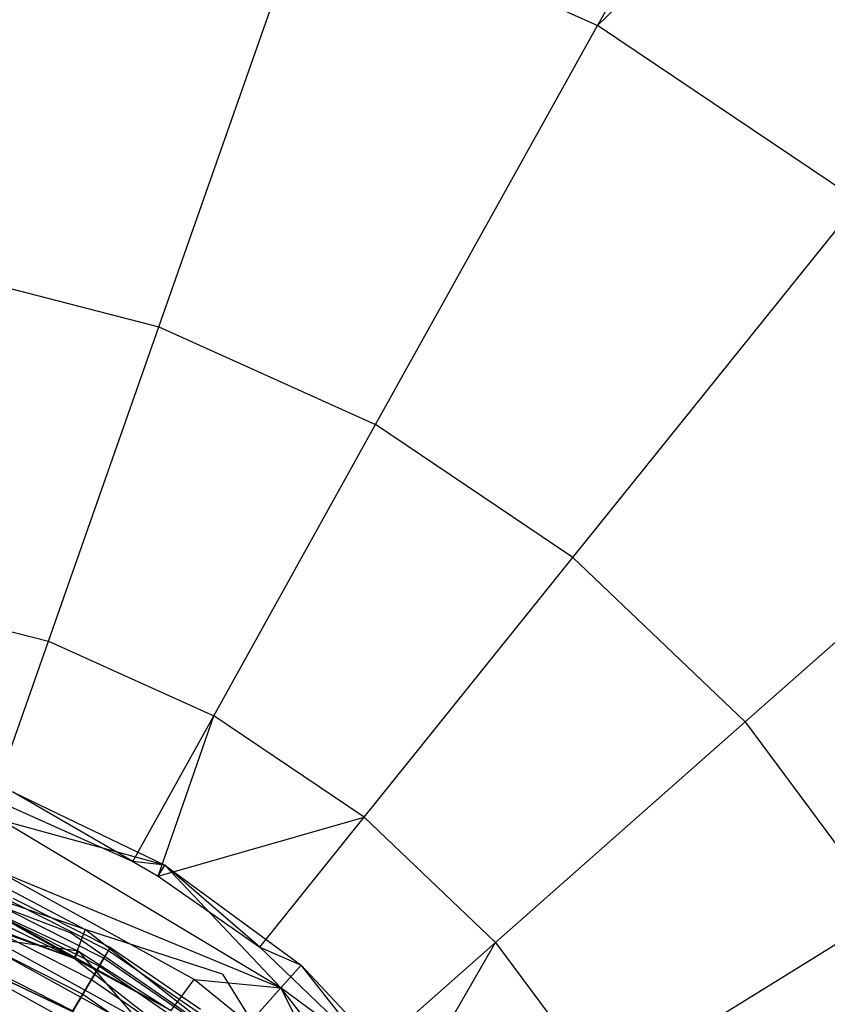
# Model space of a CAD drawing. Extents: x 5.4 to 34.8, y -14.7 to 14.7.
# Tile 179 of 251: x 21.3 to 24.3, y 2.4 to 6. Entities that reach past the tile are written whole.
import ezdxf

# ---------------------------------------------------------------- set-up
doc = ezdxf.new("R2010")
doc.units = 0
doc.header["$LTSCALE"] = 2.54
doc.layers.get('0').update_dxf_attribs({"color": 13, "linetype": 'CONTINUOUS'})

# ---------------------------------------------------------------- blocks, each defined once
blk = doc.blocks.new('BOHO_S_PM_7777_STL')
at = {"color": 0}
for p, q in [((23.9743, 6.9268, 21.4844), (23.467, 6.0146, 22.4925)), ((23.9743, 6.9268, 21.4844), (23.467, 6.0146, 22.4925)), ((23.467, 6.0146, 22.4925), (24.2436, 6.77, 21.4844)), ((23.467, 6.0146, 22.4925), (24.2436, 6.77, 21.4844)), ((21.8424, 4.8988, 23.9095), (22.4024, 6.4934, 22.4925)), ((21.8424, 4.8988, 23.9095), (22.4024, 6.4934, 22.4925)), ((22.4024, 6.4934, 22.4925), (23.467, 6.0146, 22.4925)), ((22.4024, 6.4934, 22.4925), (23.467, 6.0146, 22.4925)), ((22.6456, 4.5376, 23.9095), (23.467, 6.0146, 22.4925)), ((22.6456, 4.5376, 23.9095), (23.467, 6.0146, 22.4925)), ((24.4354, 5.3628, 22.4925), (23.467, 6.0146, 22.4925)), ((24.4354, 5.3628, 22.4925), (23.467, 6.0146, 22.4925)), ((23.3761, 4.0458, 23.9095), (24.4354, 5.3628, 22.4925)), ((23.3761, 4.0458, 23.9095), (24.4354, 5.3628, 22.4925)), ((20.9898, 5.1191, 23.9095), (21.8424, 4.8988, 23.9095)), ((20.9898, 5.1191, 23.9095), (21.8424, 4.8988, 23.9095)), ((21.4339, 3.7358, 24.9682), (21.8424, 4.8988, 23.9095)), ((21.4339, 3.7358, 24.9682), (21.8424, 4.8988, 23.9095)), ((21.8424, 4.8988, 23.9095), (22.6456, 4.5376, 23.9095)), ((21.8424, 4.8988, 23.9095), (22.6456, 4.5376, 23.9095)), ((25.2796, 4.5567, 22.4925), (24.0131, 3.4377, 23.9095)), ((25.2796, 4.5567, 22.4925), (24.0131, 3.4377, 23.9095)), ((22.0464, 3.4603, 24.9682), (22.6456, 4.5376, 23.9095)), ((22.0464, 3.4603, 24.9682), (22.6456, 4.5376, 23.9095)), ((23.3761, 4.0458, 23.9095), (22.6456, 4.5376, 23.9095)), ((23.3761, 4.0458, 23.9095), (22.6456, 4.5376, 23.9095)), ((22.6035, 3.0853, 24.9682), (23.3761, 4.0458, 23.9095)), ((22.6035, 3.0853, 24.9682), (23.3761, 4.0458, 23.9095)), ((24.0131, 3.4377, 23.9095), (23.3761, 4.0458, 23.9095)), ((24.0131, 3.4377, 23.9095), (23.3761, 4.0458, 23.9095)), ((20.7837, 3.9038, 24.9682), (21.4339, 3.7358, 24.9682)), ((20.7837, 3.9038, 24.9682), (21.4339, 3.7358, 24.9682)), ((21.2293, 3.153, 25.563), (21.4339, 3.7358, 24.9682)), ((21.2293, 3.153, 25.563), (21.4339, 3.7358, 24.9682)), ((21.4339, 3.7358, 24.9682), (22.0464, 3.4603, 24.9682)), ((21.4339, 3.7358, 24.9682), (22.0464, 3.4603, 24.9682)), ((21.7462, 2.9205, 25.563), (22.0464, 3.4603, 24.9682)), ((21.7462, 2.9205, 25.563), (22.0464, 3.4603, 24.9682)), ((21.8401, 2.8663, 25.563), (22.0464, 3.4603, 24.9682)), ((21.8401, 2.8663, 25.563), (22.0464, 3.4603, 24.9682)), ((22.6035, 3.0853, 24.9682), (22.0464, 3.4603, 24.9682)), ((22.6035, 3.0853, 24.9682), (22.0464, 3.4603, 24.9682)), ((24.0131, 3.4377, 23.9095), (23.0893, 2.6215, 24.9682)), ((24.0131, 3.4377, 23.9095), (23.0893, 2.6215, 24.9682)), ((24.0131, 3.4377, 23.9095), (24.5381, 2.7306, 23.9095)), ((24.0131, 3.4377, 23.9095), (24.5381, 2.7306, 23.9095)), ((21.7462, 2.9205, 25.563), (21.301, 3.1785, 25.6432)), ((21.301, 3.1785, 25.6432), (21.865, 2.9077, 25.6432)), ((21.7462, 2.9205, 25.563), (21.301, 3.1785, 25.6432)), ((21.301, 3.1785, 25.6432), (21.865, 2.9077, 25.6432)), ((21.2293, 3.153, 25.563), (21.7462, 2.9205, 25.563)), ((21.2293, 3.153, 25.563), (21.7462, 2.9205, 25.563)), ((20.7129, 3.1221, 25.4449), (21.5702, 2.6687, 25.4475)), ((22.2947, 2.4533, 25.8475), (21.2617, 3.0725, 25.8475)), ((21.865, 2.9077, 25.6432), (21.2617, 3.0725, 25.8475)), ((22.2947, 2.4533, 25.8475), (21.2617, 3.0725, 25.8475)), ((21.865, 2.9077, 25.6432), (21.2617, 3.0725, 25.8475)), ((21.8401, 2.8663, 25.563), (22.6035, 3.0853, 24.9682)), ((21.8401, 2.8663, 25.563), (22.6035, 3.0853, 24.9682)), ((22.2164, 2.604, 25.563), (22.6035, 3.0853, 24.9682)), ((22.2164, 2.604, 25.563), (22.6035, 3.0853, 24.9682)), ((23.0893, 2.6215, 24.9682), (22.6035, 3.0853, 24.9682)), ((23.0893, 2.6215, 24.9682), (22.6035, 3.0853, 24.9682)), ((21.5702, 2.6687, 25.4475), (20.6362, 2.9925, 25.4475)), ((20.6362, 2.9925, 25.4475), (21.5299, 2.5619, 25.6517)), ((20.6362, 2.9925, 25.4475), (21.5299, 2.5619, 25.6517)), ((21.5702, 2.6687, 25.4475), (20.6362, 2.9925, 25.4475)), ((21.7462, 2.9205, 25.563), (21.8401, 2.8663, 25.563)), ((21.865, 2.9077, 25.6432), (21.7462, 2.9205, 25.563)), ((21.7462, 2.9205, 25.563), (21.8401, 2.8663, 25.563)), ((21.865, 2.9077, 25.6432), (21.7462, 2.9205, 25.563)), ((21.5299, 2.5619, 25.6517), (20.675, 2.8853, 25.6758)), ((21.5299, 2.5619, 25.6517), (20.675, 2.8853, 25.6758)), ((21.5161, 2.6564, 21.4263), (20.8399, 2.9128, 21.4263)), ((21.5161, 2.6564, 21.4263), (20.8399, 2.9128, 21.4263)), ((21.5161, 2.6564, 21.2294), (20.8399, 2.9128, 21.2294)), ((21.5161, 2.6564, 21.2294), (20.8399, 2.9128, 21.2294)), ((21.9736, 2.4846, 25.8507), (21.2346, 2.8921, 25.8507)), ((21.2346, 2.8921, 25.8507), (22.2947, 2.4533, 25.8475)), ((21.2346, 2.8921, 25.8507), (22.2947, 2.4533, 25.8475)), ((21.9736, 2.4846, 25.8507), (21.2346, 2.8921, 25.8507)), ((21.8401, 2.8663, 25.563), (21.865, 2.9077, 25.6432)), ((21.8401, 2.8663, 25.563), (21.865, 2.9077, 25.6432)), ((22.2164, 2.604, 25.563), (21.865, 2.9077, 25.6432)), ((21.865, 2.9077, 25.6432), (22.3696, 2.5379, 25.6432)), ((22.2164, 2.604, 25.563), (21.865, 2.9077, 25.6432)), ((21.865, 2.9077, 25.6432), (22.3696, 2.5379, 25.6432)), ((21.865, 2.9077, 25.6432), (22.2947, 2.4533, 25.8475)), ((21.865, 2.9077, 25.6432), (22.2947, 2.4533, 25.8475)), ((21.5299, 2.5619, 25.6517), (20.6627, 2.8729, 25.6517)), ((21.5299, 2.5619, 25.6517), (20.6627, 2.8729, 25.6517)), ((21.8401, 2.8663, 25.563), (22.2164, 2.604, 25.563)), ((21.8401, 2.8663, 25.563), (22.2164, 2.604, 25.563)), ((21.2979, 2.7733, 16.4063), (21.657, 2.5918, 16.4063)), ((21.2979, 2.7733, 16.4063), (21.657, 2.5918, 16.4063)), ((21.3029, 2.785, 16.8047), (21.6635, 2.6027, 16.8047)), ((21.3029, 2.785, 16.8047), (21.6635, 2.6027, 16.8047)), ((21.1829, 2.7577, 25.704), (21.5451, 2.5895, 25.704)), ((21.5299, 2.5619, 25.6517), (21.1829, 2.7577, 25.704)), ((21.1829, 2.7577, 25.704), (21.5451, 2.5895, 25.704)), ((21.5299, 2.5619, 25.6517), (21.1829, 2.7577, 25.704)), ((21.1832, 2.7585, 26.1937), (21.8881, 2.3698, 26.1937)), ((21.1832, 2.7585, 26.1937), (21.8881, 2.3698, 26.1937)), ((21.2847, 2.742, 17.2516), (21.6398, 2.5626, 17.2516)), ((21.2847, 2.742, 17.2516), (21.6398, 2.5626, 17.2516)), ((21.2716, 2.7113, 16.0134), (21.6228, 2.5339, 16.0134)), ((21.2716, 2.7113, 16.0134), (21.6228, 2.5339, 16.0134)), ((24.5381, 2.7306, 23.9095), (23.4896, 2.0823, 24.9682)), ((24.5381, 2.7306, 23.9095), (23.4896, 2.0823, 24.9682)), ((21.1514, 2.6759, 26.5706), (21.8352, 2.2989, 26.5706)), ((21.1514, 2.6759, 26.5706), (21.8352, 2.2989, 26.5706)), ((21.5702, 2.6687, 25.4475), (21.5299, 2.5619, 25.6517)), ((21.5702, 2.6687, 25.4475), (21.5299, 2.5619, 25.6517)), ((22.0785, 2.5037, 25.4449), (21.5702, 2.6687, 25.4475)), ((22.3629, 2.0487, 25.4475), (21.5702, 2.6687, 25.4475)), ((22.3629, 2.0487, 25.4475), (21.5702, 2.6687, 25.4475)), ((21.1405, 2.6474, 25.9286), (21.8169, 2.2744, 25.9286)), ((21.5451, 2.5895, 25.704), (21.1405, 2.6474, 25.9286)), ((21.5451, 2.5895, 25.704), (21.1405, 2.6474, 25.9286)), ((21.1405, 2.6474, 25.9286), (21.8169, 2.2744, 25.9286)), ((21.2492, 2.6584, 17.6916), (21.5934, 2.4844, 17.6916)), ((21.2492, 2.6584, 17.6916), (21.5934, 2.4844, 17.6916)), ((22.1113, 2.2455, 21.4263), (21.5161, 2.6564, 21.4263)), ((21.5161, 2.6564, 21.4263), (21.5161, 2.6564, 21.2294)), ((22.1113, 2.2455, 21.4263), (21.5161, 2.6564, 21.4263)), ((22.1113, 2.2455, 21.2294), (21.5161, 2.6564, 21.2294)), ((21.5161, 2.6564, 21.4263), (21.5161, 2.6564, 21.2294)), ((22.1113, 2.2455, 21.2294), (21.5161, 2.6564, 21.2294)), ((21.2245, 2.6003, 15.6335), (21.5613, 2.4301, 15.6335)), ((21.2245, 2.6003, 15.6335), (21.5613, 2.4301, 15.6335)), ((21.5451, 2.5895, 25.704), (21.5299, 2.5619, 25.6517)), ((21.5451, 2.5895, 25.704), (21.5299, 2.5619, 25.6517)), ((21.5451, 2.5895, 25.704), (21.8169, 2.2744, 25.9286)), ((21.5451, 2.5895, 25.704), (21.8169, 2.2744, 25.9286)), ((21.5451, 2.5895, 25.704), (21.8876, 2.3692, 25.704)), ((21.5451, 2.5895, 25.704), (21.8876, 2.3692, 25.704)), ((21.657, 2.5918, 16.4063), (21.6228, 2.5339, 16.0134)), ((21.657, 2.5918, 16.4063), (21.6228, 2.5339, 16.0134)), ((21.6398, 2.5626, 17.2516), (21.6635, 2.6027, 16.8047)), ((21.6398, 2.5626, 17.2516), (21.6635, 2.6027, 16.8047)), ((21.6635, 2.6027, 16.8047), (21.657, 2.5918, 16.4063)), ((21.6635, 2.6027, 16.8047), (21.657, 2.5918, 16.4063)), ((21.657, 2.5918, 16.4063), (21.9888, 2.364, 16.4063)), ((21.657, 2.5918, 16.4063), (21.9888, 2.364, 16.4063)), ((21.6635, 2.6027, 16.8047), (21.9967, 2.374, 16.8047)), ((21.6635, 2.6027, 16.8047), (21.9967, 2.374, 16.8047)), ((22.2164, 2.604, 25.563), (22.6264, 2.2126, 25.563)), ((22.2164, 2.604, 25.563), (22.6264, 2.2126, 25.563)), ((22.2164, 2.604, 25.563), (22.3696, 2.5379, 25.6432)), ((22.2164, 2.604, 25.563), (22.3696, 2.5379, 25.6432)), ((22.6264, 2.2126, 25.563), (23.0893, 2.6215, 24.9682)), ((22.6264, 2.2126, 25.563), (23.0893, 2.6215, 24.9682)), ((22.7595, 2.052, 25.563), (23.0893, 2.6215, 24.9682)), ((22.7595, 2.052, 25.563), (23.0893, 2.6215, 24.9682)), ((23.0893, 2.6215, 24.9682), (23.4896, 2.0823, 24.9682)), ((23.0893, 2.6215, 24.9682), (23.4896, 2.0823, 24.9682)), ((21.0608, 2.5848, 154.1511), (21.533, 2.3604, 154.1511)), ((21.533, 2.3604, 161.7511), (21.0608, 2.5848, 161.7511)), ((21.0608, 2.5848, 154.1511), (21.533, 2.3604, 154.1511)), ((21.533, 2.3604, 161.7511), (21.0608, 2.5848, 161.7511)), ((21.1044, 2.5537, 26.2386), (21.757, 2.1939, 26.2386)), ((21.1044, 2.5537, 26.2386), (21.757, 2.1939, 26.2386)), ((22.2687, 1.9842, 25.6517), (21.5299, 2.5619, 25.6517)), ((21.8876, 2.3692, 25.704), (21.5299, 2.5619, 25.6517)), ((22.2687, 1.9842, 25.6517), (21.5299, 2.5619, 25.6517)), ((21.8876, 2.3692, 25.704), (21.5299, 2.5619, 25.6517)), ((21.5934, 2.4844, 17.6916), (21.6398, 2.5626, 17.2516)), ((21.5934, 2.4844, 17.6916), (21.6398, 2.5626, 17.2516)), ((21.6398, 2.5626, 17.2516), (21.9678, 2.3374, 17.2516)), ((21.6398, 2.5626, 17.2516), (21.9678, 2.3374, 17.2516)), ((21.1968, 2.5348, 18.1204), (21.525, 2.3689, 18.1204)), ((21.1968, 2.5348, 18.1204), (21.525, 2.3689, 18.1204)), ((21.6228, 2.5339, 16.0134), (21.5613, 2.4301, 15.6335)), ((21.6228, 2.5339, 16.0134), (21.5613, 2.4301, 15.6335)), ((21.6228, 2.5339, 16.0134), (21.9471, 2.3112, 16.0134)), ((21.6228, 2.5339, 16.0134), (21.9471, 2.3112, 16.0134)), ((22.3696, 2.5379, 25.6432), (22.2947, 2.4533, 25.8475)), ((22.3696, 2.5379, 25.6432), (22.2947, 2.4533, 25.8475)), ((22.6264, 2.2126, 25.563), (22.3696, 2.5379, 25.6432)), ((22.3696, 2.5379, 25.6432), (22.7977, 2.0817, 25.6432)), ((22.6264, 2.2126, 25.563), (22.3696, 2.5379, 25.6432)), ((22.3696, 2.5379, 25.6432), (22.7977, 2.0817, 25.6432)), ((21.525, 2.3689, 18.1204), (21.5934, 2.4844, 17.6916)), ((21.525, 2.3689, 18.1204), (21.5934, 2.4844, 17.6916)), ((21.5934, 2.4844, 17.6916), (21.9114, 2.2661, 17.6916)), ((21.5934, 2.4844, 17.6916), (21.9114, 2.2661, 17.6916)), ((21.8881, 2.3698, 26.1937), (21.9736, 2.4846, 25.8507)), ((21.8881, 2.3698, 26.1937), (21.9736, 2.4846, 25.8507)), ((22.1764, 2.3198, 25.8507), (21.9736, 2.4846, 25.8507)), ((21.9736, 2.4846, 25.8507), (22.2947, 2.4533, 25.8475)), ((21.9736, 2.4846, 25.8507), (22.2947, 2.4533, 25.8475)), ((22.1764, 2.3198, 25.8507), (21.9736, 2.4846, 25.8507)), ((22.0785, 2.5037, 25.4449), (22.3629, 2.0487, 25.4475)), ((22.2947, 2.4533, 25.8475), (22.1764, 2.3198, 25.8507)), ((22.2947, 2.4533, 25.8475), (22.1764, 2.3198, 25.8507)), ((23.0342, 1.5027, 25.8475), (22.2947, 2.4533, 25.8475)), ((22.2947, 2.4533, 25.8475), (22.5753, 1.8929, 25.8507)), ((22.2947, 2.4533, 25.8475), (22.5753, 1.8929, 25.8507)), ((22.7977, 2.0817, 25.6432), (22.2947, 2.4533, 25.8475)), ((23.0342, 1.5027, 25.8475), (22.2947, 2.4533, 25.8475)), ((22.7977, 2.0817, 25.6432), (22.2947, 2.4533, 25.8475)), ((21.5613, 2.4301, 15.6335), (21.4738, 2.2824, 15.2737)), ((21.5613, 2.4301, 15.6335), (21.4738, 2.2824, 15.2737)), ((21.5613, 2.4301, 15.6335), (21.8723, 2.2166, 15.6335)), ((21.5613, 2.4301, 15.6335), (21.8723, 2.2166, 15.6335))]:
    blk.add_line(p, q, dxfattribs=at)

msp = doc.modelspace()

# ---------------------------------------------------------------- block references
at = {"color": 0}
msp.add_blockref('BOHO_S_PM_7777_STL', (0, 0), dxfattribs=at)

doc.saveas('drawing.dxf')
